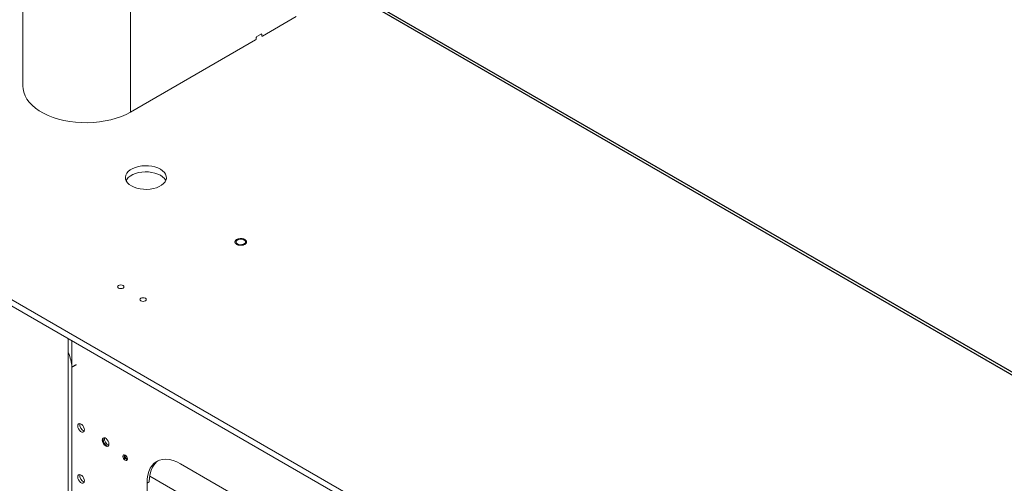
# Paper-space layout '_Isometric' of a CAD drawing. Header units: millimetres. Extents: x -1342 to 1339, y -551 to 2740.
# Tile 28 of 90: x -803 to -179, y 1320 to 1614. Entities that reach past the tile are written whole.
import ezdxf

# ---------------------------------------------------------------- set-up
doc = ezdxf.new("R2010")
doc.units = ezdxf.units.MM

psp = doc.layouts.new('_Isometric')

# ---------------------------------------------------------------- linework, layer by layer
at = {"color": 144, "linetype": 'Continuous', "lineweight": 18}
for p, q in [((-800.96, 1748.11), (-800.96, 1571.65)), ((-732.68, 1555.32), (-732.68, 1711.18)), ((-627.77, 1615.88), (-649.24, 1603.49)), ((-649.95, 1604.72), (-652.77, 1603.08)), ((-649.59, 1603.69), (-649.59, 1604.51)), ((-653.48, 1601.04), (-732.68, 1555.32)), ((-653.13, 1602.47), (-653.13, 1601.65)), ((-988.54, 1540.57), (514.77, 672.73)), ((-988.54, 1536.68), (514.77, 668.84)), ((-772.21, 1411.8), (-772.21, 305.48)), ((-769.96, 1410.5), (-769.96, 304.53)), ((-750.41, 1347.96), (-750.36, 1348.49)), ((-750.12, 1348.13), (-750.04, 1348.79)), ((-737.34, 1336.15), (-737.34, 1337.91)), ((-736.65, 1338.15), (-736.65, 1335.1)), ((-718.33, 1331.19), (-716.73, 1333.17)), ((-298.06, 1099.76), (-701.11, 1332.44)), ((-277.38, 1068.78), (-720.62, 1324.66)), ((-720.87, 1321.03), (-722.32, 1320.19)), ((-722.32, 1320.19), (-722.32, 352.59))]:
    psp.add_line(p, q, dxfattribs=at)
at = {"color": 7, "linetype": 'Continuous', "lineweight": 25}
for p, q in [((-744.46, 1719.75), (471.47, 1017.81)), ((-743.38, 1717.36), (472.03, 1015.72)), ((-767.27, 1395.15), (-769.96, 1393.59))]:
    psp.add_line(p, q, dxfattribs=at)
at = {"color": 144, "linetype": 'Continuous', "lineweight": 18, "flags": 128}
for points in [[(-732.68, 1555.32), (-735.49, 1553.84), (-738.54, 1552.53), (-741.79, 1551.38), (-745.22, 1550.42), (-748.78, 1549.66), (-752.46, 1549.09), (-756.21, 1548.72), (-760.01, 1548.57), (-763.82, 1548.62), (-767.6, 1548.88), (-771.31, 1549.35), (-774.94, 1550.01), (-778.44, 1550.88), (-781.78, 1551.93), (-784.93, 1553.16), (-787.87, 1554.56), (-790.56, 1556.12), (-792.98, 1557.81), (-795.12, 1559.63), (-796.94, 1561.56), (-798.44, 1563.58), (-799.6, 1565.67), (-800.41, 1567.82), (-800.86, 1570), (-800.96, 1571.65)], [(-732.18, 1508.51), (-730.54, 1507.71), (-728.7, 1507.08), (-726.7, 1506.63), (-724.6, 1506.37), (-722.45, 1506.32), (-720.32, 1506.47), (-718.26, 1506.83), (-716.34, 1507.37), (-714.59, 1508.09), (-713.07, 1508.97), (-711.82, 1509.98), (-710.88, 1511.09), (-710.27, 1512.28), (-710, 1513.51), (-710.09, 1514.75), (-710.53, 1515.96), (-711.31, 1517.11), (-712.41, 1518.18), (-713.8, 1519.12), (-715.44, 1519.93), (-717.28, 1520.56), (-719.28, 1521.01), (-721.38, 1521.27), (-723.53, 1521.32), (-725.66, 1521.16), (-727.72, 1520.81), (-729.65, 1520.27), (-731.39, 1519.54), (-732.91, 1518.67), (-734.16, 1517.66), (-735.1, 1516.55), (-735.71, 1515.36), (-735.98, 1514.13), (-735.89, 1512.89), (-735.45, 1511.68), (-734.67, 1510.52), (-733.57, 1509.46), (-732.18, 1508.51)], [(-710.43, 1511.87), (-710.53, 1512.07), (-711.31, 1513.23), (-712.41, 1514.29), (-713.8, 1515.24), (-715.44, 1516.04), (-717.28, 1516.67), (-719.28, 1517.12), (-721.38, 1517.38), (-723.53, 1517.43), (-725.66, 1517.27), (-727.72, 1516.92), (-729.65, 1516.38), (-731.39, 1515.66), (-732.91, 1514.78), (-734.16, 1513.77), (-735.1, 1512.66), (-735.55, 1511.87)], [(-660.79, 1474.24), (-660.19, 1473.74), (-659.92, 1473.16), (-660.01, 1472.56), (-660.46, 1472.02), (-661.19, 1471.59), (-662.14, 1471.34), (-663.17, 1471.29), (-664.18, 1471.44), (-665.03, 1471.79), (-665.63, 1472.28), (-665.9, 1472.86), (-665.81, 1473.46), (-665.37, 1474.01), (-664.63, 1474.43), (-663.69, 1474.69), (-662.65, 1474.74), (-661.64, 1474.58), (-660.79, 1474.24)], [(-740.34, 1443.83), (-739.69, 1443.58), (-738.93, 1443.49), (-738.16, 1443.58), (-737.51, 1443.83), (-737.08, 1444.2), (-736.93, 1444.64), (-737.08, 1445.08), (-737.51, 1445.46), (-738.16, 1445.71), (-738.93, 1445.8), (-739.69, 1445.71), (-740.34, 1445.46), (-740.77, 1445.08), (-740.93, 1444.64), (-740.77, 1444.2), (-740.34, 1443.83)], [(-726.2, 1435.66), (-725.55, 1435.41), (-724.78, 1435.32), (-724.02, 1435.41), (-723.37, 1435.66), (-722.94, 1436.04), (-722.78, 1436.48), (-722.94, 1436.92), (-723.37, 1437.3), (-724.02, 1437.55), (-724.78, 1437.63), (-725.55, 1437.55), (-726.2, 1437.3), (-726.63, 1436.92), (-726.78, 1436.48), (-726.63, 1436.04), (-726.2, 1435.66)], [(-766.2, 1356.41), (-766.07, 1357.18), (-765.71, 1357.7), (-765.14, 1357.92), (-764.45, 1357.81), (-763.71, 1357.39), (-763.02, 1356.7), (-762.46, 1355.82), (-762.09, 1354.87), (-761.96, 1353.96), (-762.09, 1353.2), (-762.46, 1352.67), (-763.02, 1352.45), (-763.71, 1352.56), (-764.45, 1352.99), (-765.14, 1353.68), (-765.71, 1354.55), (-766.07, 1355.5), (-766.2, 1356.41)], [(-750.65, 1347.43), (-750.52, 1348.2), (-750.15, 1348.72), (-749.58, 1348.94), (-748.89, 1348.83), (-748.16, 1348.41), (-747.46, 1347.72), (-746.9, 1346.84), (-746.53, 1345.89), (-746.4, 1344.98), (-746.53, 1344.22), (-746.9, 1343.69), (-747.46, 1343.47), (-748.16, 1343.58), (-748.89, 1344.01), (-749.58, 1344.7), (-750.15, 1345.57), (-750.52, 1346.52), (-750.65, 1347.43)], [(-734.74, 1335.52), (-734.84, 1336.21), (-735.15, 1336.92), (-735.61, 1337.53), (-736.15, 1337.97), (-736.69, 1338.16), (-737.15, 1338.07), (-737.46, 1337.72), (-737.56, 1337.15), (-737.46, 1336.47), (-737.15, 1335.76), (-736.69, 1335.14), (-736.15, 1334.7), (-735.61, 1334.52), (-735.15, 1334.61), (-734.84, 1334.96), (-734.74, 1335.52)], [(-736.49, 1336.86), (-736.64, 1337.56), (-736.58, 1338.14)], [(-736.22, 1336.94), (-736.36, 1337.57), (-736.31, 1338.05)], [(-722.32, 1320.19), (-722.19, 1322.86), (-721.79, 1325.33), (-721.13, 1327.59), (-720.22, 1329.61), (-719.07, 1331.35), (-717.7, 1332.79), (-716.11, 1333.92), (-714.34, 1334.73), (-712.4, 1335.2), (-710.32, 1335.33), (-708.12, 1335.11), (-705.83, 1334.55), (-703.49, 1333.66), (-701.11, 1332.44)], [(-720.87, 1321.03), (-720.74, 1323.69), (-720.34, 1326.17), (-719.68, 1328.43), (-718.77, 1330.44), (-717.62, 1332.18), (-716.24, 1333.63), (-715.37, 1334.31)], [(-766.2, 1324.11), (-766.07, 1324.87), (-765.71, 1325.4), (-765.14, 1325.62), (-764.45, 1325.51), (-763.71, 1325.09), (-763.02, 1324.4), (-762.46, 1323.52), (-762.09, 1322.57), (-761.96, 1321.66), (-762.09, 1320.9), (-762.46, 1320.37), (-763.02, 1320.15), (-763.71, 1320.26), (-764.45, 1320.69), (-765.14, 1321.38), (-765.71, 1322.25), (-766.07, 1323.2), (-766.2, 1324.11)]]:
    psp.add_lwpolyline(points, dxfattribs=at)
at = {"color": 144, "linetype": 'Continuous', "lineweight": 18}
for centre, radius, start, end in [((-649.81, 1604.55), 0.218, 350.78596, 129.20329), ((-649.38, 1603.66), 0.218, 170.78596, 309.20329), ((-653.9, 1601.69), 0.768, 302.60548, 357.39452), ((-652.36, 1602.44), 0.768, 122.60548, 177.39452), ((-792.45, 1392.88), 22.5, 1.81449, 25.88085), ((-760.45, 1357.28), 4.42, 171.82416, 248.17047), ((-745.43, 1348.02), 4.98, 180.59068, 245.91883), ((-745.21, 1348.16), 4.91, 180.28982, 248.05286), ((-744.89, 1348.3), 4.42, 171.82435, 248.17028), ((-733.93, 1337.58), 2.66, 195.67772, 250.91727), ((-733.89, 1337.6), 2.42, 195.89922, 249.44957), ((-760.45, 1324.98), 4.42, 171.82409, 248.17054)]:
    psp.add_arc(centre, radius, start, end, dxfattribs=at)
at = {"color": 7, "linetype": 'Continuous', "lineweight": 25}
psp.add_arc((-734.04, 1337.56), 2.38, 167.40446, 252.59016, dxfattribs=at)
at = {"color": 144, "linetype": 'Continuous', "lineweight": 18}
for points, knots in [([(-659.3, 1473.45), (-659.32, 1473.49), (-659.35, 1473.56), (-659.4, 1473.67), (-659.47, 1473.78), (-659.54, 1473.89), (-659.63, 1473.99), (-659.73, 1474.09), (-659.86, 1474.22), (-660.05, 1474.36), (-660.3, 1474.52), (-660.58, 1474.67), (-660.99, 1474.84), (-661.56, 1475.01), (-662.27, 1475.12), (-662.98, 1475.16), (-663.67, 1475.11), (-664.34, 1474.99), (-664.97, 1474.8), (-665.54, 1474.53), (-665.94, 1474.24), (-666.2, 1473.99), (-666.35, 1473.79), (-666.47, 1473.58), (-666.55, 1473.38), (-666.6, 1473.17), (-666.61, 1472.97), (-666.59, 1472.77), (-666.54, 1472.64), (-666.52, 1472.58)], [0, 0, 0, 0, 0.017277, 0.03443, 0.05151, 0.068566, 0.085649, 0.10281, 0.120098, 0.152252, 0.184451, 0.217289, 0.250174, 0.315809, 0.38008, 0.440024, 0.500014, 0.559959, 0.619949, 0.68422, 0.749855, 0.782693, 0.815578, 0.847732, 0.879931, 0.910075, 0.939954, 0.969839, 1, 1, 1, 1]), ([(-666.52, 1472.58), (-666.51, 1472.54), (-666.48, 1472.46), (-666.42, 1472.35), (-666.36, 1472.25), (-666.28, 1472.14), (-666.2, 1472.04), (-666.1, 1471.94), (-665.96, 1471.81), (-665.78, 1471.66), (-665.52, 1471.5), (-665.24, 1471.36), (-664.83, 1471.18), (-664.27, 1471.02), (-663.56, 1470.9), (-662.85, 1470.87), (-662.15, 1470.92), (-661.48, 1471.03), (-660.85, 1471.23), (-660.28, 1471.5), (-659.88, 1471.78), (-659.63, 1472.04), (-659.47, 1472.24), (-659.35, 1472.44), (-659.27, 1472.65), (-659.23, 1472.85), (-659.22, 1473.05), (-659.24, 1473.25), (-659.28, 1473.38), (-659.3, 1473.45)], [0, 0, 0, 0, 0.0172769, 0.0344302, 0.0515097, 0.0685658, 0.085649, 0.1028097, 0.1200975, 0.1522516, 0.1844511, 0.2172894, 0.2501741, 0.3158091, 0.3800802, 0.4400244, 0.5000144, 0.5599587, 0.6199487, 0.6842198, 0.7498548, 0.7826931, 0.8155778, 0.8477318, 0.8799314, 0.9100752, 0.9399544, 0.9698393, 1, 1, 1, 1])]:
    psp.add_open_spline(points, degree=3, knots=knots, dxfattribs=at)

doc.saveas('drawing.dxf')
